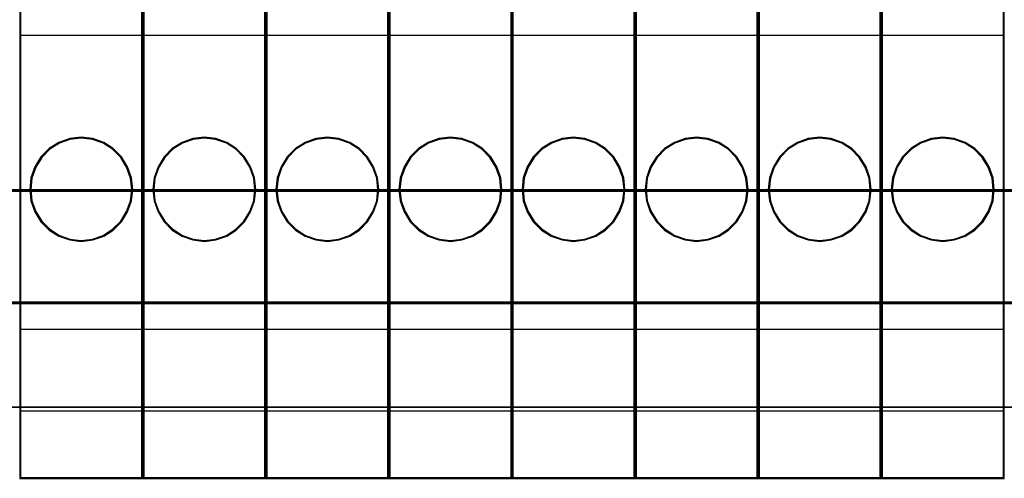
# Model space of a CAD drawing. Header units: millimetres. Extents: x 18084 to 47233, y 38174 to 56392.
# Tile 173 of 253: x 25384 to 25432, y 51075 to 51097. Entities that reach past the tile are written whole.
import ezdxf

# ---------------------------------------------------------------- set-up
doc = ezdxf.new("R2010")
doc.units = ezdxf.units.MM
doc.header["$LTSCALE"] = 100
for name, color, linetype in [('30', 7, 'Continuous'), ('45', 7, 'Continuous'), ('50', 7, 'Continuous')]:
    doc.layers.add(name, color=color, linetype=linetype)

msp = doc.modelspace()

# ---------------------------------------------------------------- linework, layer by layer
at = {"layer": '30', "color": 139}
for points in [[(25163.131, 51089.063), (25598.441, 51089.063), (25163.131, 51089.063)], [(25163.131, 51083.581), (25598.441, 51083.581), (25163.131, 51083.581)]]:
    msp.add_lwpolyline(points, close=True, dxfattribs=at)
at = {"layer": '30', "color": 7}
msp.add_lwpolyline([(25598.441, 51089.063), (25163.131, 51089.063), (25163.131, 51088.877), (25163.131, 51086.675), (25163.131, 51083.512), (25163.315, 51083.512), (25598.257, 51083.512), (25598.441, 51083.512), (25598.441, 51086.675), (25598.441, 51088.877), (25598.441, 51089.063)], close=True, dxfattribs=at)
msp.add_lwpolyline([(25598.441, 51089.063), (25163.131, 51089.063), (25163.131, 51088.877), (25163.131, 51086.675), (25163.131, 51083.512), (25163.315, 51083.512), (25598.257, 51083.512), (25598.441, 51083.512), (25598.441, 51086.675), (25598.441, 51088.877), (25598.441, 51089.063)], close=True, dxfattribs=at)
msp.add_lwpolyline([(25598.441, 51089.063), (25163.131, 51089.063), (25163.131, 51088.877), (25163.131, 51086.675), (25163.131, 51083.512), (25163.315, 51083.512), (25598.257, 51083.512), (25598.441, 51083.512), (25598.441, 51086.675), (25598.441, 51088.877), (25598.441, 51089.063)], close=True, dxfattribs=at)
at = {"layer": '30', "color": 59}
for points in [[(25598.441, 51089.063), (25163.131, 51089.063), (25163.131, 51088.877), (25163.131, 51086.675), (25163.131, 51083.512), (25163.315, 51083.512), (25598.257, 51083.512), (25598.441, 51083.512), (25598.441, 51086.675), (25598.441, 51088.877), (25598.441, 51089.063)], [(25598.406, 51089.031), (25163.163, 51089.031), (25163.163, 51088.847), (25163.163, 51086.672), (25163.163, 51083.547), (25163.347, 51083.547), (25598.222, 51083.547), (25598.406, 51083.547), (25598.406, 51086.672), (25598.406, 51088.847), (25598.406, 51089.031)]]:
    msp.add_lwpolyline(points, close=True, dxfattribs=at)
at = {"layer": '30', "color": 7}
msp.add_lwpolyline([(25163.131, 51088.996), (25598.441, 51088.996)], dxfattribs=at)
msp.add_lwpolyline([(25163.131, 51088.996), (25598.441, 51088.996)], dxfattribs=at)
msp.add_lwpolyline([(25163.131, 51088.996), (25598.441, 51088.996)], dxfattribs=at)
at = {"layer": '30', "color": 59}
msp.add_lwpolyline([(25163.131, 51088.996), (25598.441, 51088.996)], dxfattribs=at)
at = {"layer": '45', "color": 7}
for p, q in [((25383.787, 51127.096), (25383.787, 51074.98)), ((25383.787, 51127.096), (25383.787, 51074.98)), ((25383.832, 51127.049), (25383.832, 51075.028)), ((25389.739, 51075.028), (25389.739, 51127.049)), ((25389.784, 51074.98), (25389.784, 51127.096)), ((25389.787, 51127.096), (25389.787, 51074.98)), ((25389.787, 51127.096), (25389.787, 51074.98)), ((25389.831, 51127.049), (25389.831, 51075.028)), ((25395.739, 51075.028), (25395.739, 51127.049)), ((25395.784, 51074.98), (25395.784, 51127.096)), ((25395.786, 51127.096), (25395.786, 51074.98)), ((25395.786, 51127.096), (25395.786, 51074.98)), ((25395.831, 51127.049), (25395.831, 51075.028)), ((25401.739, 51075.028), (25401.739, 51127.049)), ((25401.784, 51074.98), (25401.784, 51127.096)), ((25401.786, 51127.096), (25401.786, 51074.98)), ((25401.786, 51127.096), (25401.786, 51074.98)), ((25401.833, 51127.049), (25401.833, 51075.028)), ((25407.739, 51075.028), (25407.739, 51127.049)), ((25407.783, 51074.98), (25407.783, 51127.096)), ((25407.786, 51127.096), (25407.786, 51074.98)), ((25407.786, 51127.096), (25407.786, 51074.98)), ((25407.833, 51127.049), (25407.833, 51075.028)), ((25413.738, 51075.028), (25413.738, 51127.049)), ((25413.783, 51074.98), (25413.783, 51127.096)), ((25413.786, 51127.096), (25413.786, 51074.98)), ((25413.786, 51127.096), (25413.786, 51074.98)), ((25413.833, 51127.049), (25413.833, 51075.028)), ((25419.738, 51075.028), (25419.738, 51127.049)), ((25419.783, 51074.98), (25419.783, 51127.096)), ((25419.785, 51127.096), (25419.785, 51074.98)), ((25419.785, 51127.096), (25419.785, 51074.98)), ((25419.833, 51127.049), (25419.833, 51075.028)), ((25425.738, 51075.028), (25425.738, 51127.049)), ((25425.785, 51074.98), (25425.785, 51127.096)), ((25425.785, 51127.096), (25425.785, 51074.98)), ((25425.785, 51127.096), (25425.785, 51074.98)), ((25425.832, 51127.049), (25425.832, 51075.028)), ((25431.738, 51075.028), (25431.738, 51127.049)), ((25431.785, 51074.98), (25431.785, 51127.096)), ((25383.787, 51096.602), (25389.784, 51096.602)), ((25389.787, 51096.602), (25395.784, 51096.602)), ((25395.786, 51096.602), (25401.784, 51096.602)), ((25401.786, 51096.602), (25407.783, 51096.602)), ((25407.786, 51096.602), (25413.783, 51096.602)), ((25413.786, 51096.602), (25419.783, 51096.602)), ((25419.785, 51096.602), (25425.785, 51096.602)), ((25425.785, 51096.602), (25431.785, 51096.602)), ((25386.226, 51091.557), (25385.701, 51091.371)), ((25386.235, 51091.511), (25385.719, 51091.328)), ((25386.787, 51091.626), (25386.226, 51091.557)), ((25386.786, 51091.579), (25386.235, 51091.511)), ((25387.334, 51091.511), (25386.786, 51091.579)), ((25387.345, 51091.557), (25386.787, 51091.626)), ((25387.859, 51091.328), (25387.334, 51091.511)), ((25387.88, 51091.371), (25387.345, 51091.557)), ((25392.226, 51091.557), (25391.701, 51091.371)), ((25392.236, 51091.511), (25391.72, 51091.328)), ((25392.787, 51091.626), (25392.226, 51091.557)), ((25392.787, 51091.579), (25392.236, 51091.511)), ((25393.345, 51091.557), (25392.787, 51091.626)), ((25393.335, 51091.511), (25392.787, 51091.579)), ((25393.86, 51091.328), (25393.335, 51091.511)), ((25393.88, 51091.371), (25393.345, 51091.557)), ((25398.225, 51091.557), (25397.7, 51091.371)), ((25398.237, 51091.511), (25397.721, 51091.328)), ((25398.787, 51091.626), (25398.225, 51091.557)), ((25398.788, 51091.579), (25398.237, 51091.511)), ((25399.345, 51091.557), (25398.787, 51091.626)), ((25399.336, 51091.511), (25398.788, 51091.579)), ((25399.861, 51091.328), (25399.336, 51091.511)), ((25399.88, 51091.371), (25399.345, 51091.557)), ((25404.225, 51091.557), (25403.7, 51091.371)), ((25404.237, 51091.511), (25403.721, 51091.328)), ((25404.786, 51091.626), (25404.225, 51091.557)), ((25404.788, 51091.579), (25404.237, 51091.511)), ((25405.344, 51091.557), (25404.786, 51091.626)), ((25405.335, 51091.511), (25404.788, 51091.579)), ((25405.861, 51091.328), (25405.335, 51091.511)), ((25405.879, 51091.371), (25405.344, 51091.557)), ((25410.225, 51091.557), (25409.7, 51091.371)), ((25410.236, 51091.511), (25409.721, 51091.328)), ((25410.786, 51091.626), (25410.225, 51091.557)), ((25410.787, 51091.579), (25410.236, 51091.511)), ((25411.344, 51091.557), (25410.786, 51091.626)), ((25411.335, 51091.511), (25410.787, 51091.579)), ((25411.86, 51091.328), (25411.335, 51091.511)), ((25411.879, 51091.371), (25411.344, 51091.557)), ((25416.225, 51091.557), (25415.699, 51091.371)), ((25416.236, 51091.511), (25415.721, 51091.328)), ((25416.786, 51091.626), (25416.225, 51091.557)), ((25416.787, 51091.579), (25416.236, 51091.511)), ((25417.344, 51091.557), (25416.786, 51091.626)), ((25417.335, 51091.511), (25416.787, 51091.579)), ((25417.86, 51091.328), (25417.335, 51091.511)), ((25417.879, 51091.371), (25417.344, 51091.557)), ((25422.225, 51091.557), (25421.7, 51091.371)), ((25422.236, 51091.511), (25421.72, 51091.328)), ((25422.787, 51091.626), (25422.225, 51091.557)), ((25422.787, 51091.579), (25422.236, 51091.511)), ((25423.345, 51091.557), (25422.787, 51091.626)), ((25423.335, 51091.511), (25422.787, 51091.579)), ((25423.86, 51091.328), (25423.335, 51091.511)), ((25423.88, 51091.371), (25423.345, 51091.557)), ((25428.225, 51091.557), (25427.7, 51091.371)), ((25428.236, 51091.511), (25427.72, 51091.328)), ((25428.787, 51091.626), (25428.225, 51091.557)), ((25428.787, 51091.579), (25428.236, 51091.511)), ((25429.345, 51091.557), (25428.787, 51091.626)), ((25429.334, 51091.511), (25428.787, 51091.579)), ((25429.859, 51091.328), (25429.334, 51091.511)), ((25429.88, 51091.371), (25429.345, 51091.557)), ((25385.225, 51091.072), (25384.824, 51090.667)), ((25385.252, 51091.035), (25384.859, 51090.638)), ((25385.701, 51091.371), (25385.225, 51091.072)), ((25385.719, 51091.328), (25385.252, 51091.035)), ((25388.316, 51091.035), (25387.859, 51091.328)), ((25388.346, 51091.072), (25387.88, 51091.371)), ((25388.709, 51090.638), (25388.316, 51091.035)), ((25388.747, 51090.667), (25388.346, 51091.072)), ((25391.225, 51091.072), (25390.824, 51090.667)), ((25391.252, 51091.035), (25390.859, 51090.638)), ((25391.701, 51091.371), (25391.225, 51091.072)), ((25391.72, 51091.328), (25391.252, 51091.035)), ((25394.318, 51091.035), (25393.86, 51091.328)), ((25394.346, 51091.072), (25393.88, 51091.371)), ((25394.711, 51090.638), (25394.318, 51091.035)), ((25394.746, 51090.667), (25394.346, 51091.072)), ((25397.224, 51091.072), (25396.824, 51090.667)), ((25397.254, 51091.035), (25396.861, 51090.638)), ((25397.7, 51091.371), (25397.224, 51091.072)), ((25397.721, 51091.328), (25397.254, 51091.035)), ((25400.318, 51091.035), (25399.861, 51091.328)), ((25400.346, 51091.072), (25399.88, 51091.371)), ((25400.711, 51090.638), (25400.318, 51091.035)), ((25400.746, 51090.667), (25400.346, 51091.072)), ((25403.224, 51091.072), (25402.824, 51090.667)), ((25403.254, 51091.035), (25402.861, 51090.638)), ((25403.7, 51091.371), (25403.224, 51091.072)), ((25403.721, 51091.328), (25403.254, 51091.035)), ((25406.318, 51091.035), (25405.861, 51091.328)), ((25406.345, 51091.072), (25405.879, 51091.371)), ((25406.711, 51090.638), (25406.318, 51091.035)), ((25406.746, 51090.667), (25406.345, 51091.072)), ((25409.224, 51091.072), (25408.823, 51090.667)), ((25409.254, 51091.035), (25408.861, 51090.638)), ((25409.7, 51091.371), (25409.224, 51091.072)), ((25409.721, 51091.328), (25409.254, 51091.035)), ((25412.318, 51091.035), (25411.86, 51091.328)), ((25412.345, 51091.072), (25411.879, 51091.371)), ((25412.711, 51090.638), (25412.318, 51091.035)), ((25412.746, 51090.667), (25412.345, 51091.072)), ((25415.224, 51091.072), (25414.823, 51090.667)), ((25415.253, 51091.035), (25414.86, 51090.638)), ((25415.699, 51091.371), (25415.224, 51091.072)), ((25415.721, 51091.328), (25415.253, 51091.035)), ((25418.318, 51091.035), (25417.86, 51091.328)), ((25418.345, 51091.072), (25417.879, 51091.371)), ((25418.711, 51090.638), (25418.318, 51091.035)), ((25418.745, 51090.667), (25418.345, 51091.072)), ((25421.224, 51091.072), (25420.823, 51090.667)), ((25421.253, 51091.035), (25420.86, 51090.638)), ((25421.7, 51091.371), (25421.224, 51091.072)), ((25421.72, 51091.328), (25421.253, 51091.035)), ((25424.317, 51091.035), (25423.86, 51091.328)), ((25424.347, 51091.072), (25423.88, 51091.371)), ((25424.71, 51090.638), (25424.317, 51091.035)), ((25424.747, 51090.667), (25424.347, 51091.072)), ((25427.223, 51091.072), (25426.823, 51090.667)), ((25427.253, 51091.035), (25426.86, 51090.638)), ((25427.7, 51091.371), (25427.223, 51091.072)), ((25427.72, 51091.328), (25427.253, 51091.035)), ((25430.317, 51091.035), (25429.859, 51091.328)), ((25430.346, 51091.072), (25429.88, 51091.371)), ((25430.71, 51090.638), (25430.317, 51091.035)), ((25430.747, 51090.667), (25430.346, 51091.072)), ((25384.824, 51090.667), (25384.529, 51090.186)), ((25384.859, 51090.638), (25384.569, 51090.165)), ((25388.999, 51090.165), (25388.709, 51090.638)), ((25389.042, 51090.186), (25388.747, 51090.667)), ((25390.824, 51090.667), (25390.529, 51090.186)), ((25390.859, 51090.638), (25390.569, 51090.165)), ((25395.002, 51090.165), (25394.711, 51090.638)), ((25395.042, 51090.186), (25394.746, 51090.667)), ((25396.824, 51090.667), (25396.529, 51090.186)), ((25396.861, 51090.638), (25396.571, 51090.165)), ((25401.001, 51090.165), (25400.711, 51090.638)), ((25401.041, 51090.186), (25400.746, 51090.667)), ((25402.824, 51090.667), (25402.528, 51090.186)), ((25402.861, 51090.638), (25402.571, 51090.165)), ((25407.001, 51090.165), (25406.711, 51090.638)), ((25407.041, 51090.186), (25406.746, 51090.667)), ((25408.823, 51090.667), (25408.528, 51090.186)), ((25408.861, 51090.638), (25408.571, 51090.165)), ((25413.001, 51090.165), (25412.711, 51090.638)), ((25413.041, 51090.186), (25412.746, 51090.667)), ((25414.823, 51090.667), (25414.528, 51090.186)), ((25414.86, 51090.638), (25414.57, 51090.165)), ((25419.001, 51090.165), (25418.711, 51090.638)), ((25419.041, 51090.186), (25418.745, 51090.667)), ((25420.823, 51090.667), (25420.528, 51090.186)), ((25420.86, 51090.638), (25420.57, 51090.165)), ((25425, 51090.165), (25424.71, 51090.638)), ((25425.043, 51090.186), (25424.747, 51090.667)), ((25426.823, 51090.667), (25426.527, 51090.186)), ((25426.86, 51090.638), (25426.57, 51090.165)), ((25431, 51090.165), (25430.71, 51090.638)), ((25431.043, 51090.186), (25430.747, 51090.667)), ((25384.529, 51090.186), (25384.335, 51089.642)), ((25384.569, 51090.165), (25384.379, 51089.631)), ((25389.19, 51089.631), (25388.999, 51090.165)), ((25389.236, 51089.642), (25389.042, 51090.186)), ((25390.529, 51090.186), (25390.335, 51089.642)), ((25390.569, 51090.165), (25390.379, 51089.631)), ((25395.192, 51089.631), (25395.002, 51090.165)), ((25395.235, 51089.642), (25395.042, 51090.186)), ((25396.529, 51090.186), (25396.335, 51089.642)), ((25396.571, 51090.165), (25396.381, 51089.631)), ((25401.191, 51089.631), (25401.001, 51090.165)), ((25401.235, 51089.642), (25401.041, 51090.186)), ((25402.528, 51090.186), (25402.335, 51089.642)), ((25402.571, 51090.165), (25402.381, 51089.631)), ((25407.191, 51089.631), (25407.001, 51090.165)), ((25407.235, 51089.642), (25407.041, 51090.186)), ((25408.528, 51090.186), (25408.334, 51089.642)), ((25408.571, 51090.165), (25408.38, 51089.631)), ((25413.191, 51089.631), (25413.001, 51090.165)), ((25413.235, 51089.642), (25413.041, 51090.186)), ((25414.528, 51090.186), (25414.334, 51089.642)), ((25414.57, 51090.165), (25414.38, 51089.631)), ((25419.191, 51089.631), (25419.001, 51090.165)), ((25419.234, 51089.642), (25419.041, 51090.186)), ((25420.528, 51090.186), (25420.334, 51089.642)), ((25420.57, 51090.165), (25420.38, 51089.631)), ((25425.19, 51089.631), (25425, 51090.165)), ((25425.237, 51089.642), (25425.043, 51090.186)), ((25426.527, 51090.186), (25426.334, 51089.642)), ((25426.57, 51090.165), (25426.38, 51089.631)), ((25431.19, 51089.631), (25431, 51090.165)), ((25431.236, 51089.642), (25431.043, 51090.186)), ((25384.335, 51089.642), (25384.276, 51089.077)), ((25384.379, 51089.631), (25384.321, 51089.077)), ((25389.248, 51089.077), (25389.19, 51089.631)), ((25389.295, 51089.077), (25389.236, 51089.642)), ((25390.335, 51089.642), (25390.276, 51089.077)), ((25390.379, 51089.631), (25390.321, 51089.077)), ((25395.25, 51089.077), (25395.192, 51089.631)), ((25395.294, 51089.077), (25395.235, 51089.642)), ((25396.335, 51089.642), (25396.276, 51089.077)), ((25396.381, 51089.631), (25396.323, 51089.077)), ((25401.249, 51089.077), (25401.191, 51089.631)), ((25401.294, 51089.077), (25401.235, 51089.642)), ((25402.335, 51089.642), (25402.276, 51089.077)), ((25402.381, 51089.631), (25402.323, 51089.077)), ((25407.249, 51089.077), (25407.191, 51089.631)), ((25407.294, 51089.077), (25407.235, 51089.642)), ((25408.334, 51089.642), (25408.275, 51089.077)), ((25408.38, 51089.631), (25408.322, 51089.077)), ((25413.249, 51089.077), (25413.191, 51089.631)), ((25413.294, 51089.077), (25413.235, 51089.642)), ((25414.334, 51089.642), (25414.275, 51089.077)), ((25414.38, 51089.631), (25414.322, 51089.077)), ((25419.249, 51089.077), (25419.191, 51089.631)), ((25419.293, 51089.077), (25419.234, 51089.642)), ((25420.334, 51089.642), (25420.275, 51089.077)), ((25420.38, 51089.631), (25420.322, 51089.077)), ((25425.248, 51089.077), (25425.19, 51089.631)), ((25425.296, 51089.077), (25425.237, 51089.642)), ((25426.334, 51089.642), (25426.274, 51089.077)), ((25426.38, 51089.631), (25426.322, 51089.077)), ((25431.248, 51089.077), (25431.19, 51089.631)), ((25431.295, 51089.077), (25431.236, 51089.642)), ((25384.276, 51089.077), (25384.335, 51088.513)), ((25384.321, 51089.077), (25384.379, 51088.524)), ((25389.19, 51088.524), (25389.248, 51089.077)), ((25389.236, 51088.513), (25389.295, 51089.077)), ((25389.248, 51089.077), (25389.248, 51089.077)), ((25389.295, 51089.077), (25389.295, 51089.077)), ((25390.276, 51089.077), (25390.335, 51088.513)), ((25390.321, 51089.077), (25390.379, 51088.524)), ((25395.192, 51088.524), (25395.25, 51089.077)), ((25395.235, 51088.513), (25395.294, 51089.077)), ((25395.25, 51089.077), (25395.25, 51089.077)), ((25395.294, 51089.077), (25395.294, 51089.077)), ((25396.276, 51089.077), (25396.335, 51088.513)), ((25396.323, 51089.077), (25396.381, 51088.524)), ((25401.191, 51088.524), (25401.249, 51089.077)), ((25401.235, 51088.513), (25401.294, 51089.077)), ((25401.249, 51089.077), (25401.249, 51089.077)), ((25401.294, 51089.077), (25401.294, 51089.077)), ((25402.276, 51089.077), (25402.335, 51088.513)), ((25402.323, 51089.077), (25402.381, 51088.524)), ((25407.191, 51088.524), (25407.249, 51089.077)), ((25407.235, 51088.513), (25407.294, 51089.077)), ((25407.249, 51089.077), (25407.249, 51089.077)), ((25407.294, 51089.077), (25407.294, 51089.077)), ((25408.275, 51089.077), (25408.334, 51088.513)), ((25408.322, 51089.077), (25408.38, 51088.524)), ((25413.191, 51088.524), (25413.249, 51089.077)), ((25413.235, 51088.513), (25413.294, 51089.077)), ((25413.249, 51089.077), (25413.249, 51089.077)), ((25413.294, 51089.077), (25413.294, 51089.077)), ((25414.275, 51089.077), (25414.334, 51088.513)), ((25414.322, 51089.077), (25414.38, 51088.524)), ((25419.191, 51088.524), (25419.249, 51089.077)), ((25419.234, 51088.513), (25419.293, 51089.077)), ((25419.249, 51089.077), (25419.249, 51089.077)), ((25419.293, 51089.077), (25419.293, 51089.077)), ((25420.275, 51089.077), (25420.334, 51088.513)), ((25420.322, 51089.077), (25420.38, 51088.524)), ((25425.19, 51088.524), (25425.248, 51089.077)), ((25425.237, 51088.513), (25425.296, 51089.077)), ((25425.248, 51089.077), (25425.248, 51089.077)), ((25425.296, 51089.077), (25425.296, 51089.077)), ((25426.274, 51089.077), (25426.334, 51088.513)), ((25426.322, 51089.077), (25426.38, 51088.524)), ((25431.19, 51088.524), (25431.248, 51089.077)), ((25431.236, 51088.513), (25431.295, 51089.077)), ((25431.248, 51089.077), (25431.248, 51089.077)), ((25431.295, 51089.077), (25431.295, 51089.077)), ((25384.335, 51088.513), (25384.529, 51087.982)), ((25384.379, 51088.524), (25384.569, 51088.003)), ((25388.999, 51088.003), (25389.19, 51088.524)), ((25389.042, 51087.982), (25389.236, 51088.513)), ((25390.335, 51088.513), (25390.529, 51087.982)), ((25390.379, 51088.524), (25390.569, 51088.003)), ((25395.002, 51088.003), (25395.192, 51088.524)), ((25395.042, 51087.982), (25395.235, 51088.513)), ((25396.335, 51088.513), (25396.529, 51087.982)), ((25396.381, 51088.524), (25396.571, 51088.003)), ((25401.001, 51088.003), (25401.191, 51088.524)), ((25401.041, 51087.982), (25401.235, 51088.513)), ((25402.335, 51088.513), (25402.528, 51087.982)), ((25402.381, 51088.524), (25402.571, 51088.003)), ((25407.001, 51088.003), (25407.191, 51088.524)), ((25407.041, 51087.982), (25407.235, 51088.513)), ((25408.334, 51088.513), (25408.528, 51087.982)), ((25408.38, 51088.524), (25408.571, 51088.003)), ((25413.001, 51088.003), (25413.191, 51088.524)), ((25413.041, 51087.982), (25413.235, 51088.513)), ((25414.334, 51088.513), (25414.528, 51087.982)), ((25414.38, 51088.524), (25414.57, 51088.003)), ((25419.001, 51088.003), (25419.191, 51088.524)), ((25419.041, 51087.982), (25419.234, 51088.513)), ((25420.334, 51088.513), (25420.528, 51087.982)), ((25420.38, 51088.524), (25420.57, 51088.003)), ((25425, 51088.003), (25425.19, 51088.524)), ((25425.043, 51087.982), (25425.237, 51088.513)), ((25426.334, 51088.513), (25426.527, 51087.982)), ((25426.38, 51088.524), (25426.57, 51088.003)), ((25431, 51088.003), (25431.19, 51088.524)), ((25431.043, 51087.982), (25431.236, 51088.513)), ((25384.529, 51087.982), (25384.824, 51087.498)), ((25384.569, 51088.003), (25384.859, 51087.527)), ((25388.709, 51087.527), (25388.999, 51088.003)), ((25388.747, 51087.498), (25389.042, 51087.982)), ((25390.529, 51087.982), (25390.824, 51087.498)), ((25390.569, 51088.003), (25390.859, 51087.527)), ((25394.711, 51087.527), (25395.002, 51088.003)), ((25394.746, 51087.498), (25395.042, 51087.982)), ((25396.529, 51087.982), (25396.824, 51087.498)), ((25396.571, 51088.003), (25396.861, 51087.527)), ((25400.711, 51087.527), (25401.001, 51088.003)), ((25400.746, 51087.498), (25401.041, 51087.982)), ((25402.528, 51087.982), (25402.824, 51087.498)), ((25402.571, 51088.003), (25402.861, 51087.527)), ((25406.711, 51087.527), (25407.001, 51088.003)), ((25406.746, 51087.498), (25407.041, 51087.982)), ((25408.528, 51087.982), (25408.823, 51087.498)), ((25408.571, 51088.003), (25408.861, 51087.527)), ((25412.711, 51087.527), (25413.001, 51088.003)), ((25412.746, 51087.498), (25413.041, 51087.982)), ((25414.528, 51087.982), (25414.823, 51087.498)), ((25414.57, 51088.003), (25414.86, 51087.527)), ((25418.711, 51087.527), (25419.001, 51088.003)), ((25418.745, 51087.498), (25419.041, 51087.982)), ((25420.528, 51087.982), (25420.823, 51087.498)), ((25420.57, 51088.003), (25420.86, 51087.527)), ((25424.71, 51087.527), (25425, 51088.003)), ((25424.747, 51087.498), (25425.043, 51087.982)), ((25426.527, 51087.982), (25426.823, 51087.498)), ((25426.57, 51088.003), (25426.86, 51087.527)), ((25430.71, 51087.527), (25431, 51088.003)), ((25430.747, 51087.498), (25431.043, 51087.982)), ((25384.824, 51087.498), (25385.225, 51087.096)), ((25384.859, 51087.527), (25385.252, 51087.133)), ((25388.316, 51087.133), (25388.709, 51087.527)), ((25388.346, 51087.096), (25388.747, 51087.498)), ((25390.824, 51087.498), (25391.225, 51087.096)), ((25390.859, 51087.527), (25391.252, 51087.133)), ((25394.318, 51087.133), (25394.711, 51087.527)), ((25394.346, 51087.096), (25394.746, 51087.498)), ((25396.824, 51087.498), (25397.224, 51087.096)), ((25396.861, 51087.527), (25397.254, 51087.133)), ((25400.318, 51087.133), (25400.711, 51087.527)), ((25400.346, 51087.096), (25400.746, 51087.498)), ((25402.824, 51087.498), (25403.224, 51087.096)), ((25402.861, 51087.527), (25403.254, 51087.133)), ((25406.318, 51087.133), (25406.711, 51087.527)), ((25406.345, 51087.096), (25406.746, 51087.498)), ((25408.823, 51087.498), (25409.224, 51087.096)), ((25408.861, 51087.527), (25409.254, 51087.133)), ((25412.318, 51087.133), (25412.711, 51087.527)), ((25412.345, 51087.096), (25412.746, 51087.498)), ((25414.823, 51087.498), (25415.224, 51087.096)), ((25414.86, 51087.527), (25415.253, 51087.133)), ((25418.318, 51087.133), (25418.711, 51087.527)), ((25418.345, 51087.096), (25418.745, 51087.498)), ((25420.823, 51087.498), (25421.224, 51087.096)), ((25420.86, 51087.527), (25421.253, 51087.133)), ((25424.317, 51087.133), (25424.71, 51087.527)), ((25424.347, 51087.096), (25424.747, 51087.498)), ((25426.823, 51087.498), (25427.223, 51087.096)), ((25426.86, 51087.527), (25427.253, 51087.133)), ((25430.317, 51087.133), (25430.71, 51087.527)), ((25430.346, 51087.096), (25430.747, 51087.498)), ((25385.225, 51087.096), (25385.701, 51086.794)), ((25385.252, 51087.133), (25385.719, 51086.836)), ((25385.701, 51086.794), (25386.226, 51086.611)), ((25385.719, 51086.836), (25386.235, 51086.657)), ((25387.334, 51086.657), (25387.859, 51086.836)), ((25387.345, 51086.611), (25387.88, 51086.794)), ((25387.859, 51086.836), (25388.316, 51087.133)), ((25387.88, 51086.794), (25388.346, 51087.096)), ((25391.225, 51087.096), (25391.701, 51086.794)), ((25391.252, 51087.133), (25391.72, 51086.836)), ((25391.701, 51086.794), (25392.226, 51086.611)), ((25391.72, 51086.836), (25392.236, 51086.657)), ((25393.335, 51086.657), (25393.86, 51086.836)), ((25393.345, 51086.611), (25393.88, 51086.794)), ((25393.86, 51086.836), (25394.318, 51087.133)), ((25393.88, 51086.794), (25394.346, 51087.096)), ((25397.224, 51087.096), (25397.7, 51086.794)), ((25397.254, 51087.133), (25397.721, 51086.836)), ((25397.7, 51086.794), (25398.225, 51086.611)), ((25397.721, 51086.836), (25398.237, 51086.657)), ((25399.336, 51086.657), (25399.861, 51086.836)), ((25399.345, 51086.611), (25399.88, 51086.794)), ((25399.861, 51086.836), (25400.318, 51087.133)), ((25399.88, 51086.794), (25400.346, 51087.096)), ((25403.224, 51087.096), (25403.7, 51086.794)), ((25403.254, 51087.133), (25403.721, 51086.836)), ((25403.7, 51086.794), (25404.225, 51086.611)), ((25403.721, 51086.836), (25404.237, 51086.657)), ((25405.335, 51086.657), (25405.861, 51086.836)), ((25405.344, 51086.611), (25405.879, 51086.794)), ((25405.861, 51086.836), (25406.318, 51087.133)), ((25405.879, 51086.794), (25406.345, 51087.096)), ((25409.224, 51087.096), (25409.7, 51086.794)), ((25409.254, 51087.133), (25409.721, 51086.836)), ((25409.7, 51086.794), (25410.225, 51086.611)), ((25409.721, 51086.836), (25410.236, 51086.657)), ((25411.335, 51086.657), (25411.86, 51086.836)), ((25411.344, 51086.611), (25411.879, 51086.794)), ((25411.86, 51086.836), (25412.318, 51087.133)), ((25411.879, 51086.794), (25412.345, 51087.096)), ((25415.224, 51087.096), (25415.699, 51086.794)), ((25415.253, 51087.133), (25415.721, 51086.836)), ((25415.699, 51086.794), (25416.225, 51086.611)), ((25415.721, 51086.836), (25416.236, 51086.657)), ((25417.335, 51086.657), (25417.86, 51086.836)), ((25417.344, 51086.611), (25417.879, 51086.794)), ((25417.86, 51086.836), (25418.318, 51087.133)), ((25417.879, 51086.794), (25418.345, 51087.096)), ((25421.224, 51087.096), (25421.7, 51086.794)), ((25421.253, 51087.133), (25421.72, 51086.836)), ((25421.7, 51086.794), (25422.225, 51086.611)), ((25421.72, 51086.836), (25422.236, 51086.657)), ((25423.335, 51086.657), (25423.86, 51086.836)), ((25423.345, 51086.611), (25423.88, 51086.794)), ((25423.86, 51086.836), (25424.317, 51087.133)), ((25423.88, 51086.794), (25424.347, 51087.096)), ((25427.223, 51087.096), (25427.7, 51086.794)), ((25427.253, 51087.133), (25427.72, 51086.836)), ((25427.7, 51086.794), (25428.225, 51086.611)), ((25427.72, 51086.836), (25428.236, 51086.657)), ((25429.334, 51086.657), (25429.859, 51086.836)), ((25429.345, 51086.611), (25429.88, 51086.794)), ((25429.859, 51086.836), (25430.317, 51087.133)), ((25429.88, 51086.794), (25430.346, 51087.096)), ((25386.226, 51086.611), (25386.787, 51086.542)), ((25386.235, 51086.657), (25386.786, 51086.589)), ((25386.786, 51086.589), (25387.334, 51086.657)), ((25386.787, 51086.542), (25387.345, 51086.611)), ((25392.226, 51086.611), (25392.787, 51086.542)), ((25392.236, 51086.657), (25392.787, 51086.589)), ((25392.787, 51086.589), (25393.335, 51086.657)), ((25392.787, 51086.542), (25393.345, 51086.611)), ((25398.225, 51086.611), (25398.787, 51086.542)), ((25398.237, 51086.657), (25398.788, 51086.589)), ((25398.787, 51086.542), (25399.345, 51086.611)), ((25398.788, 51086.589), (25399.336, 51086.657)), ((25404.225, 51086.611), (25404.786, 51086.542)), ((25404.237, 51086.657), (25404.788, 51086.589)), ((25404.786, 51086.542), (25405.344, 51086.611)), ((25404.788, 51086.589), (25405.335, 51086.657)), ((25410.225, 51086.611), (25410.786, 51086.542)), ((25410.236, 51086.657), (25410.787, 51086.589)), ((25410.786, 51086.542), (25411.344, 51086.611)), ((25410.787, 51086.589), (25411.335, 51086.657)), ((25416.225, 51086.611), (25416.786, 51086.542)), ((25416.236, 51086.657), (25416.787, 51086.589)), ((25416.786, 51086.542), (25417.344, 51086.611)), ((25416.787, 51086.589), (25417.335, 51086.657)), ((25422.225, 51086.611), (25422.787, 51086.542)), ((25422.236, 51086.657), (25422.787, 51086.589)), ((25422.787, 51086.589), (25423.335, 51086.657)), ((25422.787, 51086.542), (25423.345, 51086.611)), ((25428.225, 51086.611), (25428.787, 51086.542)), ((25428.236, 51086.657), (25428.787, 51086.589)), ((25428.787, 51086.589), (25429.334, 51086.657)), ((25428.787, 51086.542), (25429.345, 51086.611)), ((25383.787, 51082.261), (25389.784, 51082.261)), ((25389.787, 51082.261), (25395.784, 51082.261)), ((25395.786, 51082.261), (25401.784, 51082.261)), ((25401.786, 51082.261), (25407.783, 51082.261)), ((25407.786, 51082.261), (25413.783, 51082.261)), ((25413.786, 51082.261), (25419.783, 51082.261)), ((25419.785, 51082.261), (25425.785, 51082.261)), ((25425.785, 51082.261), (25431.785, 51082.261)), ((25383.787, 51078.268), (25389.784, 51078.268)), ((25389.787, 51078.268), (25395.784, 51078.268)), ((25395.786, 51078.268), (25401.784, 51078.268)), ((25401.786, 51078.268), (25407.783, 51078.268)), ((25407.786, 51078.268), (25413.783, 51078.268)), ((25413.786, 51078.268), (25419.783, 51078.268)), ((25419.785, 51078.268), (25425.785, 51078.268)), ((25425.785, 51078.268), (25431.785, 51078.268)), ((25383.787, 51074.98), (25389.784, 51074.98)), ((25383.787, 51074.98), (25383.787, 51074.98)), ((25383.832, 51075.028), (25389.739, 51075.028)), ((25383.832, 51075.028), (25383.832, 51075.028)), ((25389.784, 51074.98), (25389.784, 51074.98)), ((25389.787, 51074.98), (25395.784, 51074.98)), ((25389.787, 51074.98), (25389.787, 51074.98)), ((25389.831, 51075.028), (25395.739, 51075.028)), ((25389.831, 51075.028), (25389.831, 51075.028)), ((25395.784, 51074.98), (25395.784, 51074.98)), ((25395.786, 51074.98), (25401.784, 51074.98)), ((25395.786, 51074.98), (25395.786, 51074.98)), ((25395.831, 51075.028), (25401.739, 51075.028)), ((25395.831, 51075.028), (25395.831, 51075.028)), ((25401.784, 51074.98), (25401.784, 51074.98)), ((25401.786, 51074.98), (25407.783, 51074.98)), ((25401.786, 51074.98), (25401.786, 51074.98)), ((25401.833, 51075.028), (25407.739, 51075.028)), ((25401.833, 51075.028), (25401.833, 51075.028)), ((25407.783, 51074.98), (25407.783, 51074.98)), ((25407.786, 51074.98), (25413.783, 51074.98)), ((25407.786, 51074.98), (25407.786, 51074.98)), ((25407.833, 51075.028), (25413.738, 51075.028)), ((25407.833, 51075.028), (25407.833, 51075.028)), ((25413.783, 51074.98), (25413.783, 51074.98)), ((25413.786, 51074.98), (25419.783, 51074.98)), ((25413.786, 51074.98), (25413.786, 51074.98)), ((25413.833, 51075.028), (25419.738, 51075.028)), ((25413.833, 51075.028), (25413.833, 51075.028)), ((25419.783, 51074.98), (25419.783, 51074.98)), ((25419.785, 51074.98), (25425.785, 51074.98)), ((25419.785, 51074.98), (25419.785, 51074.98)), ((25419.833, 51075.028), (25425.738, 51075.028)), ((25419.833, 51075.028), (25419.833, 51075.028)), ((25425.785, 51074.98), (25425.785, 51074.98)), ((25425.785, 51074.98), (25431.785, 51074.98)), ((25425.785, 51074.98), (25425.785, 51074.98)), ((25425.832, 51075.028), (25431.738, 51075.028)), ((25425.832, 51075.028), (25425.832, 51075.028)), ((25431.785, 51074.98), (25431.785, 51074.98))]:
    msp.add_line(p, q, dxfattribs=at)
at = {"layer": '50', "color": 59}
msp.add_lwpolyline([(25596.861, 51078.455), (25164.711, 51078.455), (25164.711, 51123.56), (25596.861, 51123.56), (25596.861, 51078.455)], close=True, dxfattribs=at)
at = {"layer": '50', "color": 7}
msp.add_lwpolyline([(25164.711, 51078.457), (25596.861, 51078.457)], dxfattribs=at)

doc.saveas('drawing.dxf')
